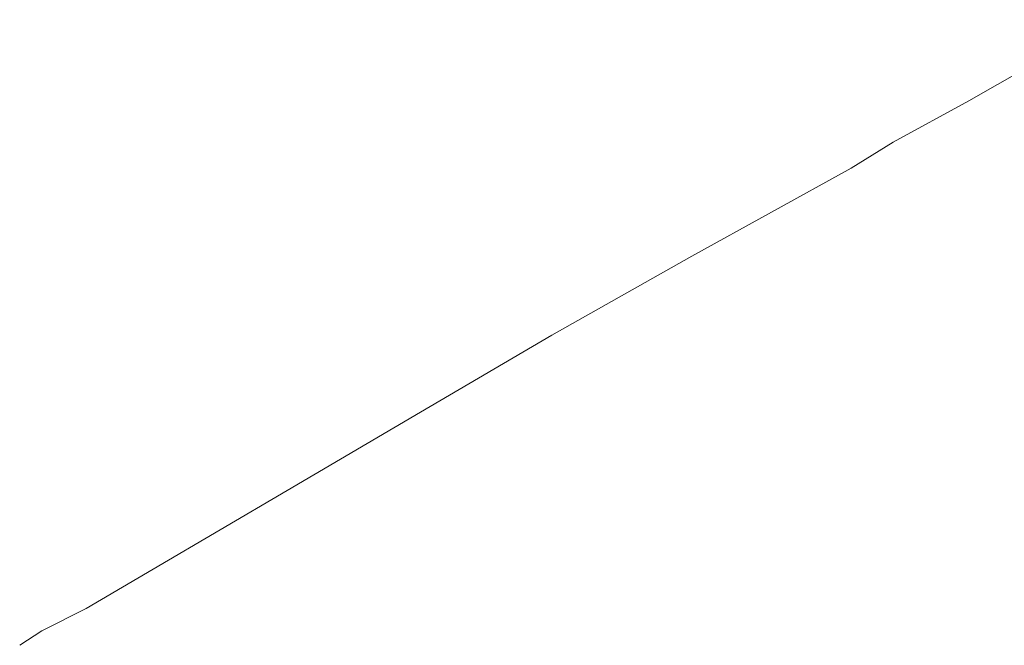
# Model space of a CAD drawing. Header units: metres. Extents: x 7389918 to 7395901, y 5992959 to 5996029.
# Tile 1 of 66: x 7389918 to 7390394, y 5992959 to 5993262. Entities that reach past the tile are written whole.
import ezdxf

# ---------------------------------------------------------------- set-up
doc = ezdxf.new("R2010")
doc.units = ezdxf.units.M
doc.header["$MEASUREMENT"] = 0
doc.linetypes.add('4_SUWP', pattern=[0])
doc.layers.add('SUWP_L_0', color=5, linetype='4_SUWP', lineweight=18)

msp = doc.modelspace()

# ---------------------------------------------------------------- linework, layer by layer
at = {"layer": 'SUWP_L_0', "linetype": '4_SUWP'}
for p, q in [((7390446.02, 5993261.86), (7390377.39, 5993222.62)), ((7390377.39, 5993222.62), (7390340.73, 5993202.53)), ((7390340.73, 5993202.53), (7390320.41, 5993189.99)), ((7390320.41, 5993189.99), (7390243.25, 5993147.51)), ((7390243.25, 5993147.51), (7390175.59, 5993109.21)), ((7390175.59, 5993109.21), (7390112.03, 5993071.96)), ((7390112.03, 5993071.96), (7390047.58, 5993034.03)), ((7390047.58, 5993034.03), (7389950.36, 5992976.87)), ((7389950.36, 5992976.87), (7389928.99, 5992966.11)), ((7389928.99, 5992966.11), (7389918.2, 5992959.13))]:
    msp.add_line(p, q, dxfattribs=at)

doc.saveas('drawing.dxf')
